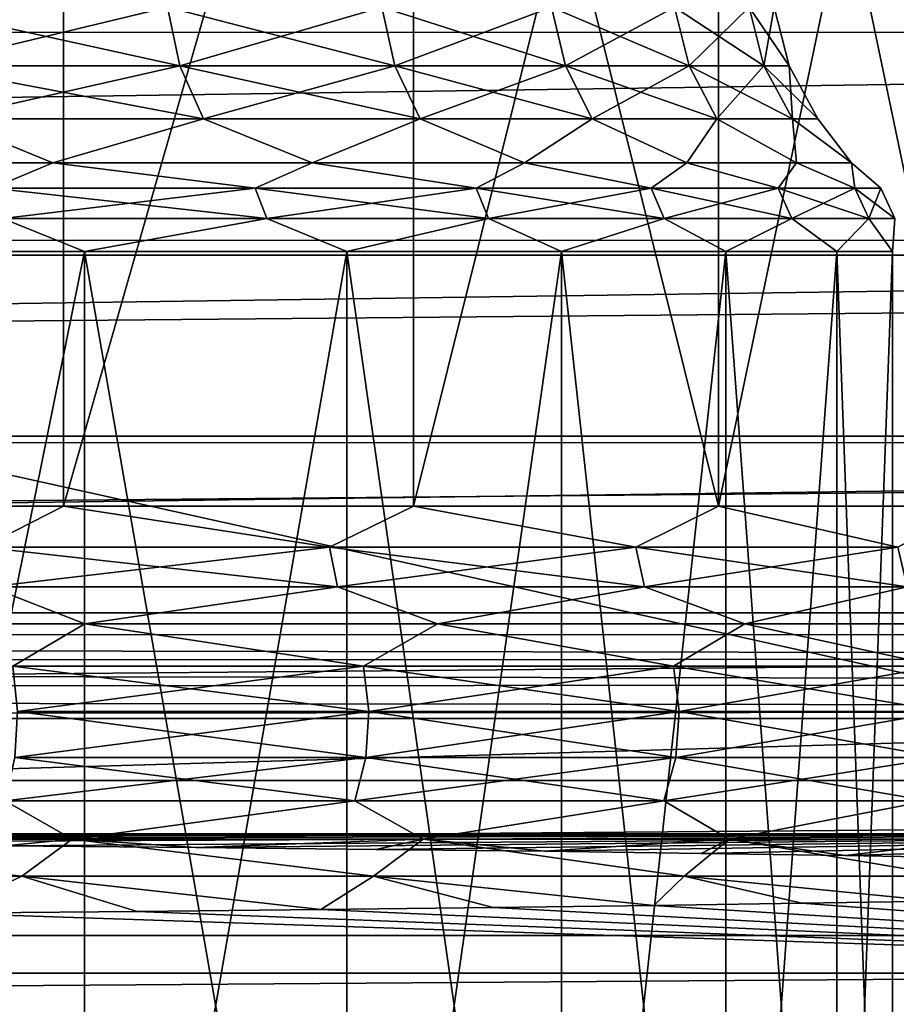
# Model space of a CAD drawing. Header units: metres. Extents: x -206 to 75, y -104 to 104.
# Tile 118 of 256: x -119.45 to -115.66, y -40.76 to -36.5. Entities that reach past the tile are written whole.
import ezdxf

# ---------------------------------------------------------------- set-up
doc = ezdxf.new("R2010")
doc.units = ezdxf.units.M
doc.layers.add('solid_01_1-CONSUMER_THERM_B_125288', color=7, linetype='CONTINUOUS')

msp = doc.modelspace()

# ---------------------------------------------------------------- linework, layer by layer
at = {"layer": 'solid_01_1-CONSUMER_THERM_B_125288'}
for points in [[(-158.776108, 66.195313), (-102.949013, 67.817345), (-158.757141, -66.251068)], [(-102.949013, 67.817345), (-158.757065, -66.804688), (-158.757141, -66.251068)], [(-102.949013, 67.817345), (-103.148926, 67.301086), (-158.757065, -66.804688)], [(-103.148926, 67.301086), (-103.25058, 66.756882), (-158.757065, -66.804688)], [(-103.25058, 66.756882), (-159.058624, -67.86515), (-158.858719, -67.348892)], [(-103.25058, 66.756882), (-103.250504, 66.203262), (-159.058624, -67.86515)], [(-103.25058, 66.756882), (-158.858719, -67.348892), (-158.757065, -66.804688)], [(-103.250504, 66.203262), (-103.231537, -66.243118), (-159.058624, -67.86515)], [(-173.500031, -37.518787, 108.5), (-88.500069, 37.481255, 108.5), (-173.500061, 37.481213, 108.5)], [(-173.500031, -37.518787, 108.5), (-88.500031, -37.518745, 108.5), (-88.500069, 37.481255, 108.5)], [(-112.500031, -40.018757, 6), (-112.500031, -31.818758, 6), (-149.500031, -31.818775, 6)], [(-149.500031, -40.018776, 6), (-112.500031, -40.018757, 6), (-149.500031, -31.818775, 6)], [(-120.945427, -33.318764, 9.933097), (-119.262924, -33.31876, 11.251227), (-120.945282, -38.603611, 9.933186)], [(-119.262901, -33.31876, 37.748756), (-120.945404, -33.318764, 39.066891), (-120.945282, -38.603611, 39.066814)], [(-119.262901, -33.31876, 37.748756), (-120.945282, -38.603611, 39.066814), (-119.262756, -38.603611, 37.748642)], [(-119.262924, -33.31876, 11.251227), (-119.262756, -38.603611, 11.25136), (-120.945282, -38.603611, 9.933186)], [(-119.262924, -33.31876, 11.251227), (-117.751503, -33.31876, 12.762612), (-119.262756, -38.603611, 11.25136)], [(-117.751488, -33.31876, 36.23737), (-119.262901, -33.31876, 37.748756), (-119.262756, -38.603611, 37.748642)], [(-117.751488, -33.31876, 36.23737), (-119.262756, -38.603611, 37.748642), (-117.751389, -38.603611, 36.23727)], [(-117.751503, -33.31876, 12.762612), (-117.751389, -38.603611, 12.762729), (-119.262756, -38.603611, 11.25136)], [(-117.751503, -33.31876, 12.762612), (-116.433228, -33.31876, 14.445239), (-117.751389, -38.603611, 12.762729)], [(-117.751488, -33.31876, 36.23737), (-117.751389, -38.603611, 36.23727), (-116.43322, -38.603611, 34.554745)], [(-116.43322, -33.31876, 34.554745), (-117.751488, -33.31876, 36.23737), (-116.43322, -38.603611, 34.554745)], [(-116.433228, -33.31876, 14.445239), (-116.43322, -38.603611, 14.445254), (-117.751389, -38.603611, 12.762729)], [(-116.433228, -33.31876, 14.445239), (-115.327446, -33.31876, 16.274426), (-116.43322, -38.603611, 14.445254)], [(-116.43322, -33.31876, 34.554745), (-116.43322, -38.603611, 34.554745), (-115.327461, -38.603607, 32.725601)], [(-115.327438, -33.31876, 32.725563), (-116.43322, -33.31876, 34.554745), (-115.327461, -38.603607, 32.725601)], [(-115.327446, -33.31876, 16.274426), (-115.327461, -38.603607, 16.274401), (-116.43322, -38.603611, 14.445254)], [(-161.867111, -35.658737, 63.5), (-100.132614, -35.656464, 63.5), (-161.801971, -36.558075, 63.5)], [(-161.801971, -36.558075, 63.5), (-100.132614, -35.656464, 63.5), (-100.198112, -36.555588, 63.5)], [(-119.916061, -36.448341, 14.680462), (-119.868195, -36.700825, 14.638054), (-118.760635, -36.700825, 16.051754)], [(-118.813263, -36.448341, 16.088081), (-119.916061, -36.448341, 14.680462), (-118.760635, -36.700825, 16.051754)], [(-119.916061, -36.448341, 34.319538), (-118.813263, -36.448341, 32.911919), (-119.868195, -36.700825, 34.361946)], [(-118.813263, -36.448341, 32.911919), (-118.760635, -36.700825, 32.948246), (-119.868195, -36.700825, 34.361946)], [(-118.813263, -36.448341, 16.088081), (-118.760635, -36.700825, 16.051754), (-117.831551, -36.700825, 17.588648)], [(-117.888176, -36.448341, 17.618366), (-118.813263, -36.448341, 16.088081), (-117.831551, -36.700825, 17.588648)], [(-118.813263, -36.448341, 32.911919), (-117.888176, -36.448341, 31.381634), (-118.760635, -36.700825, 32.948246)], [(-117.888176, -36.448341, 31.381634), (-117.831551, -36.700825, 31.411352), (-118.760635, -36.700825, 32.948246)], [(-117.888176, -36.448341, 17.618366), (-117.831551, -36.700825, 17.588648), (-117.09449, -36.700825, 19.226324)], [(-117.154289, -36.448341, 19.249001), (-117.888176, -36.448341, 17.618366), (-117.09449, -36.700825, 19.226324)], [(-117.888176, -36.448341, 31.381634), (-117.154289, -36.448341, 29.750999), (-117.831551, -36.700825, 31.411352)], [(-117.154289, -36.448341, 29.750999), (-117.09449, -36.700825, 29.773676), (-117.831551, -36.700825, 31.411352)], [(-117.154289, -36.448341, 19.249001), (-117.09449, -36.700825, 19.226324), (-116.560204, -36.700825, 20.940903)], [(-116.622299, -36.448341, 20.956207), (-117.154289, -36.448341, 19.249001), (-116.560204, -36.700825, 20.940903)], [(-117.154289, -36.448341, 29.750999), (-116.622299, -36.448341, 28.043793), (-117.09449, -36.700825, 29.773676)], [(-116.622299, -36.448341, 28.043793), (-116.560204, -36.700825, 28.059097), (-117.09449, -36.700825, 29.773676)], [(-116.622299, -36.448341, 20.956207), (-116.560204, -36.700825, 20.940903), (-116.236488, -36.700825, 22.70738)], [(-116.299973, -36.448341, 22.71509), (-116.622299, -36.448341, 20.956207), (-116.236488, -36.700825, 22.70738)], [(-116.622299, -36.448341, 28.043793), (-116.299973, -36.448341, 26.28491), (-116.560204, -36.700825, 28.059097)], [(-116.299973, -36.448341, 26.28491), (-116.236488, -36.700825, 26.29262), (-116.560204, -36.700825, 28.059097)], [(-116.299973, -36.448341, 22.71509), (-116.236488, -36.700825, 22.70738), (-116.128052, -36.700825, 24.5)], [(-116.192009, -36.448341, 24.5), (-116.299973, -36.448341, 22.71509), (-116.128052, -36.700825, 24.5)], [(-116.299973, -36.448341, 26.28491), (-116.192009, -36.448341, 24.5), (-116.236488, -36.700825, 26.29262)], [(-116.192009, -36.448341, 24.5), (-116.128052, -36.700825, 24.5), (-116.236488, -36.700825, 26.29262)], [(-161.801971, -36.558075, 63.5), (-100.198112, -36.555588, 63.5), (-161.879501, -37.456421, 63.5)], [(-161.879501, -37.456421, 63.5), (-100.198112, -36.555588, 63.5), (-100.120995, -37.453777, 63.5)], [(-119.868195, -36.700825, 14.638054), (-119.775284, -36.929802, 14.55574), (-118.658478, -36.929802, 15.981239)], [(-118.760635, -36.700825, 16.051754), (-119.868195, -36.700825, 14.638054), (-118.658478, -36.929802, 15.981239)], [(-119.868195, -36.700825, 34.361946), (-118.760635, -36.700825, 32.948246), (-119.775284, -36.929802, 34.44426)], [(-118.760635, -36.700825, 32.948246), (-118.658478, -36.929802, 33.018761), (-119.775284, -36.929802, 34.44426)], [(-118.760635, -36.700825, 16.051754), (-118.658478, -36.929802, 15.981239), (-117.721634, -36.929802, 17.53096)], [(-117.831551, -36.700825, 17.588648), (-118.760635, -36.700825, 16.051754), (-117.721634, -36.929802, 17.53096)], [(-118.760635, -36.700825, 32.948246), (-117.831551, -36.700825, 31.411352), (-118.658478, -36.929802, 33.018761)], [(-117.831551, -36.700825, 31.411352), (-117.721634, -36.929802, 31.46904), (-118.658478, -36.929802, 33.018761)], [(-117.831551, -36.700825, 17.588648), (-117.721634, -36.929802, 17.53096), (-116.978424, -36.929798, 19.182306)], [(-117.09449, -36.700825, 19.226324), (-117.831551, -36.700825, 17.588648), (-116.978424, -36.929798, 19.182306)], [(-117.831551, -36.700825, 31.411352), (-117.09449, -36.700825, 29.773676), (-117.721634, -36.929802, 31.46904)], [(-117.09449, -36.700825, 29.773676), (-116.978424, -36.929798, 29.817694), (-117.721634, -36.929802, 31.46904)], [(-117.09449, -36.700825, 19.226324), (-116.978424, -36.929798, 19.182306), (-116.439682, -36.929798, 20.911196)], [(-116.560204, -36.700825, 20.940903), (-117.09449, -36.700825, 19.226324), (-116.439682, -36.929798, 20.911196)], [(-117.09449, -36.700825, 29.773676), (-116.560204, -36.700825, 28.059097), (-116.978424, -36.929798, 29.817694)], [(-116.560204, -36.700825, 28.059097), (-116.439682, -36.929798, 28.088804), (-116.978424, -36.929798, 29.817694)], [(-116.560204, -36.700825, 20.940903), (-116.439682, -36.929798, 20.911196), (-116.113258, -36.929798, 22.692419)], [(-116.236488, -36.700825, 22.70738), (-116.560204, -36.700825, 20.940903), (-116.113258, -36.929798, 22.692419)], [(-116.560204, -36.700825, 28.059097), (-116.236488, -36.700825, 26.29262), (-116.439682, -36.929798, 28.088804)], [(-116.236488, -36.700825, 26.29262), (-116.113258, -36.929798, 26.307581), (-116.439682, -36.929798, 28.088804)], [(-116.236488, -36.700825, 22.70738), (-116.113258, -36.929798, 22.692419), (-116.003922, -36.929798, 24.5)], [(-116.128052, -36.700825, 24.5), (-116.236488, -36.700825, 22.70738), (-116.003922, -36.929798, 24.5)], [(-116.236488, -36.700825, 26.29262), (-116.128052, -36.700825, 24.5), (-116.113258, -36.929798, 26.307581)], [(-116.128052, -36.700825, 24.5), (-116.003922, -36.929798, 24.5), (-116.113258, -36.929798, 26.307581)], [(-120.613686, -37.12101, 13.439665), (-119.309357, -37.12101, 14.828633), (-119.775284, -36.929802, 14.55574)], [(-119.309357, -37.12101, 34.171368), (-120.613686, -37.12101, 35.560337), (-119.775284, -36.929802, 34.44426)], [(-119.309357, -37.12101, 14.828633), (-118.658478, -36.929802, 15.981239), (-119.775284, -36.929802, 14.55574)], [(-119.309357, -37.12101, 34.171368), (-119.775284, -36.929802, 34.44426), (-118.658478, -36.929802, 33.018761)], [(-119.309357, -37.12101, 14.828633), (-118.1894, -37.12101, 16.370125), (-118.658478, -36.929802, 15.981239)], [(-118.1894, -37.12101, 32.629875), (-119.309357, -37.12101, 34.171368), (-118.658478, -36.929802, 33.018761)], [(-118.1894, -37.12101, 16.370125), (-117.721634, -36.929802, 17.53096), (-118.658478, -36.929802, 15.981239)], [(-118.1894, -37.12101, 32.629875), (-118.658478, -36.929802, 33.018761), (-117.721634, -36.929802, 31.46904)], [(-118.1894, -37.12101, 16.370125), (-117.271469, -37.12101, 18.039829), (-117.721634, -36.929802, 17.53096)], [(-117.271469, -37.12101, 30.960171), (-118.1894, -37.12101, 32.629875), (-117.721634, -36.929802, 31.46904)], [(-117.271469, -37.12101, 18.039829), (-116.978424, -36.929798, 19.182306), (-117.721634, -36.929802, 17.53096)], [(-117.271469, -37.12101, 30.960171), (-117.721634, -36.929802, 31.46904), (-116.978424, -36.929798, 29.817694)], [(-117.271469, -37.12101, 18.039829), (-116.570053, -37.12101, 19.811415), (-116.978424, -36.929798, 19.182306)], [(-116.570053, -37.12101, 29.188585), (-117.271469, -37.12101, 30.960171), (-116.978424, -36.929798, 29.817694)], [(-116.570053, -37.12101, 19.811415), (-116.439682, -36.929798, 20.911196), (-116.978424, -36.929798, 19.182306)], [(-116.570053, -37.12101, 29.188585), (-116.978424, -36.929798, 29.817694), (-116.439682, -36.929798, 28.088804)], [(-116.570053, -37.12101, 19.811415), (-116.096199, -37.12101, 21.656942), (-116.439682, -36.929798, 20.911196)], [(-116.096199, -37.12101, 27.343058), (-116.570053, -37.12101, 29.188585), (-116.439682, -36.929798, 28.088804)], [(-116.096199, -37.12101, 21.656942), (-116.113258, -36.929798, 22.692419), (-116.439682, -36.929798, 20.911196)], [(-116.096199, -37.12101, 27.343058), (-116.439682, -36.929798, 28.088804), (-116.113258, -36.929798, 26.307581)], [(-115.857391, -37.12101, 23.547306), (-116.003922, -36.929798, 24.5), (-116.113258, -36.929798, 22.692419)], [(-116.096199, -37.12101, 21.656942), (-115.857391, -37.12101, 23.547306), (-116.113258, -36.929798, 22.692419)], [(-115.857391, -37.12101, 25.452694), (-116.113258, -36.929798, 26.307581), (-116.003922, -36.929798, 24.5)], [(-115.857391, -37.12101, 25.452694), (-116.096199, -37.12101, 27.343058), (-116.113258, -36.929798, 26.307581)], [(-115.857391, -37.12101, 23.547306), (-115.857391, -37.12101, 25.452694), (-116.003922, -36.929798, 24.5)], [(-119.571533, -37.229145, 34.624763), (-120.613686, -37.12101, 35.560337), (-119.309357, -37.12101, 34.171368)], [(-119.571533, -37.229145, 14.375237), (-119.309357, -37.12101, 14.828633), (-120.613686, -37.12101, 13.439665)], [(-119.571533, -37.229145, 34.624763), (-119.309357, -37.12101, 34.171368), (-118.434456, -37.229141, 33.173389)], [(-118.434456, -37.229141, 15.826611), (-119.309357, -37.12101, 14.828633), (-119.571533, -37.229145, 14.375237)], [(-118.434456, -37.229141, 33.173389), (-119.309357, -37.12101, 34.171368), (-118.1894, -37.12101, 32.629875)], [(-118.434456, -37.229141, 15.826611), (-118.1894, -37.12101, 16.370125), (-119.309357, -37.12101, 14.828633)], [(-118.434456, -37.229141, 33.173389), (-118.1894, -37.12101, 32.629875), (-117.480614, -37.229141, 31.595537)], [(-117.480614, -37.229141, 17.404463), (-118.1894, -37.12101, 16.370125), (-118.434456, -37.229141, 15.826611)], [(-117.480614, -37.229141, 31.595537), (-118.1894, -37.12101, 32.629875), (-117.271469, -37.12101, 30.960171)], [(-117.480614, -37.229141, 17.404463), (-117.271469, -37.12101, 18.039829), (-118.1894, -37.12101, 16.370125)], [(-117.480614, -37.229141, 31.595537), (-117.271469, -37.12101, 30.960171), (-116.723915, -37.229141, 29.914217)], [(-116.723915, -37.229141, 19.085783), (-117.271469, -37.12101, 18.039829), (-117.480614, -37.229141, 17.404463)], [(-116.723915, -37.229141, 29.914217), (-117.271469, -37.12101, 30.960171), (-116.570053, -37.12101, 29.188585)], [(-116.723915, -37.229141, 19.085783), (-116.570053, -37.12101, 19.811415), (-117.271469, -37.12101, 18.039829)], [(-116.723915, -37.229141, 29.914217), (-116.570053, -37.12101, 29.188585), (-116.175392, -37.229141, 28.153946)], [(-116.175392, -37.229141, 20.846054), (-116.570053, -37.12101, 19.811415), (-116.723915, -37.229141, 19.085783)], [(-116.175392, -37.229141, 28.153946), (-116.570053, -37.12101, 29.188585), (-116.096199, -37.12101, 27.343058)], [(-116.175392, -37.229141, 20.846054), (-116.096199, -37.12101, 21.656942), (-116.570053, -37.12101, 19.811415)], [(-116.175392, -37.229141, 28.153946), (-116.096199, -37.12101, 27.343058), (-115.84304, -37.229141, 26.340391)], [(-115.84304, -37.229141, 22.659609), (-116.096199, -37.12101, 21.656942), (-116.175392, -37.229141, 20.846054)], [(-115.84304, -37.229141, 26.340391), (-116.096199, -37.12101, 27.343058), (-115.857391, -37.12101, 25.452694)], [(-115.84304, -37.229141, 22.659609), (-115.857391, -37.12101, 23.547306), (-116.096199, -37.12101, 21.656942)], [(-115.73172, -37.229141, 24.5), (-115.857391, -37.12101, 25.452694), (-115.857391, -37.12101, 23.547306)], [(-115.84304, -37.229141, 26.340391), (-115.857391, -37.12101, 25.452694), (-115.73172, -37.229141, 24.5)], [(-115.73172, -37.229141, 24.5), (-115.857391, -37.12101, 23.547306), (-115.84304, -37.229141, 22.659609)], [(-118.434456, -37.229141, 15.826611), (-119.571533, -37.229145, 14.375237), (-118.384361, -37.360264, 15.792031)], [(-119.571533, -37.229145, 34.624763), (-118.434456, -37.229141, 33.173389), (-119.52597, -37.360268, 34.665131)], [(-119.571533, -37.229145, 14.375237), (-119.52597, -37.360268, 14.33487), (-118.384361, -37.360264, 15.792031)], [(-118.434456, -37.229141, 33.173389), (-118.384361, -37.360264, 33.20797), (-119.52597, -37.360268, 34.665131)], [(-118.434456, -37.229141, 15.826611), (-118.384361, -37.360264, 15.792031), (-117.426712, -37.360264, 17.376173)], [(-117.480614, -37.229141, 17.404463), (-118.434456, -37.229141, 15.826611), (-117.426712, -37.360264, 17.376173)], [(-118.434456, -37.229141, 33.173389), (-117.480614, -37.229141, 31.595537), (-118.384361, -37.360264, 33.20797)], [(-117.480614, -37.229141, 31.595537), (-117.426712, -37.360264, 31.623827), (-118.384361, -37.360264, 33.20797)], [(-117.480614, -37.229141, 17.404463), (-117.426712, -37.360264, 17.376173), (-116.666992, -37.360264, 19.064196)], [(-116.723915, -37.229141, 19.085783), (-117.480614, -37.229141, 17.404463), (-116.666992, -37.360264, 19.064196)], [(-117.480614, -37.229141, 31.595537), (-116.723915, -37.229141, 29.914217), (-117.426712, -37.360264, 31.623827)], [(-116.723915, -37.229141, 29.914217), (-116.666992, -37.360264, 29.935804), (-117.426712, -37.360264, 31.623827)], [(-116.723915, -37.229141, 19.085783), (-116.666992, -37.360264, 19.064196), (-116.116287, -37.360264, 20.831486)], [(-116.175392, -37.229141, 20.846054), (-116.723915, -37.229141, 19.085783), (-116.116287, -37.360264, 20.831486)], [(-116.723915, -37.229141, 29.914217), (-116.175392, -37.229141, 28.153946), (-116.666992, -37.360264, 29.935804)], [(-116.175392, -37.229141, 28.153946), (-116.116287, -37.360264, 28.168514), (-116.666992, -37.360264, 29.935804)], [(-116.175392, -37.229141, 20.846054), (-116.116287, -37.360264, 20.831486), (-115.782616, -37.360264, 22.652271)], [(-115.84304, -37.229141, 22.659609), (-116.175392, -37.229141, 20.846054), (-115.782616, -37.360264, 22.652271)], [(-116.175392, -37.229141, 28.153946), (-115.84304, -37.229141, 26.340391), (-116.116287, -37.360264, 28.168514)], [(-115.84304, -37.229141, 26.340391), (-115.782616, -37.360264, 26.347729), (-116.116287, -37.360264, 28.168514)], [(-115.84304, -37.229141, 22.659609), (-115.782616, -37.360264, 22.652271), (-115.670845, -37.360264, 24.5)], [(-115.73172, -37.229141, 24.5), (-115.84304, -37.229141, 22.659609), (-115.670845, -37.360264, 24.5)], [(-115.84304, -37.229141, 26.340391), (-115.73172, -37.229141, 24.5), (-115.782616, -37.360264, 26.347729)], [(-115.73172, -37.229141, 24.5), (-115.670845, -37.360264, 24.5), (-115.782616, -37.360264, 26.347729)], [(-120.492233, -37.503033, 13.310331), (-119.172653, -37.503033, 14.715542), (-119.52597, -37.360268, 14.33487)], [(-119.172653, -37.503033, 34.284458), (-120.492233, -37.503033, 35.689667), (-119.52597, -37.360268, 34.665131)], [(-119.172653, -37.503033, 14.715542), (-118.384361, -37.360264, 15.792031), (-119.52597, -37.360268, 14.33487)], [(-119.172653, -37.503033, 34.284458), (-119.52597, -37.360268, 34.665131), (-118.384361, -37.360264, 33.20797)], [(-119.172653, -37.503033, 14.715542), (-118.039597, -37.503033, 16.275059), (-118.384361, -37.360264, 15.792031)], [(-118.039597, -37.503033, 32.724941), (-119.172653, -37.503033, 34.284458), (-118.384361, -37.360264, 33.20797)], [(-118.039597, -37.503033, 16.275059), (-117.426712, -37.360264, 17.376173), (-118.384361, -37.360264, 15.792031)], [(-118.039597, -37.503033, 32.724941), (-118.384361, -37.360264, 33.20797), (-117.426712, -37.360264, 31.623827)], [(-118.039597, -37.503033, 16.275059), (-117.110939, -37.503033, 17.964289), (-117.426712, -37.360264, 17.376173)], [(-117.110939, -37.503033, 31.035711), (-118.039597, -37.503033, 32.724941), (-117.426712, -37.360264, 31.623827)], [(-117.110939, -37.503033, 17.964289), (-116.666992, -37.360264, 19.064196), (-117.426712, -37.360264, 17.376173)], [(-117.110939, -37.503033, 31.035711), (-117.426712, -37.360264, 31.623827), (-116.666992, -37.360264, 29.935804)], [(-117.110939, -37.503033, 17.964289), (-116.401314, -37.503033, 19.75659), (-116.666992, -37.360264, 19.064196)], [(-116.401314, -37.503033, 29.24341), (-117.110939, -37.503033, 31.035711), (-116.666992, -37.360264, 29.935804)], [(-116.401314, -37.503033, 19.75659), (-116.116287, -37.360264, 20.831486), (-116.666992, -37.360264, 19.064196)], [(-116.401314, -37.503033, 29.24341), (-116.666992, -37.360264, 29.935804), (-116.116287, -37.360264, 28.168514)], [(-116.401314, -37.503033, 19.75659), (-115.921921, -37.503033, 21.623697), (-116.116287, -37.360264, 20.831486)], [(-115.921921, -37.503033, 27.376303), (-116.401314, -37.503033, 29.24341), (-116.116287, -37.360264, 28.168514)], [(-115.921921, -37.503033, 21.623697), (-115.782616, -37.360264, 22.652271), (-116.116287, -37.360264, 20.831486)], [(-115.921921, -37.503033, 27.376303), (-116.116287, -37.360264, 28.168514), (-115.782616, -37.360264, 26.347729)], [(-115.921921, -37.503033, 21.623697), (-115.680321, -37.503033, 23.536165), (-115.782616, -37.360264, 22.652271)], [(-115.680321, -37.503033, 25.463835), (-115.921921, -37.503033, 27.376303), (-115.782616, -37.360264, 26.347729)], [(-115.680321, -37.503033, 23.536165), (-115.670845, -37.360264, 24.5), (-115.782616, -37.360264, 22.652271)], [(-115.680321, -37.503033, 25.463835), (-115.782616, -37.360264, 26.347729), (-115.670845, -37.360264, 24.5)], [(-115.680321, -37.503033, 23.536165), (-115.680321, -37.503033, 25.463835), (-115.670845, -37.360264, 24.5)], [(-161.879501, -37.456421, 63.5), (-100.120995, -37.453777, 63.5), (-162.097763, -38.331264, 63.5)], [(-162.097763, -38.331264, 63.5), (-100.120995, -37.453777, 63.5), (-99.903198, -38.328545, 63.5)], [(-120.492241, -44.018761, 35.689678), (-120.492233, -37.503033, 35.689667), (-119.172653, -37.503033, 34.284458)], [(-119.172661, -44.018761, 34.28447), (-120.492241, -44.018761, 35.689678), (-119.172653, -37.503033, 34.284458)], [(-120.492241, -44.018761, 13.310323), (-119.172661, -44.018761, 14.715532), (-120.492233, -37.503033, 13.310331)], [(-119.172661, -44.018761, 14.715532), (-119.172653, -37.503033, 14.715542), (-120.492233, -37.503033, 13.310331)], [(-119.172661, -44.018761, 34.28447), (-119.172653, -37.503033, 34.284458), (-118.039597, -37.503033, 32.724941)], [(-118.039604, -44.018761, 32.724949), (-119.172661, -44.018761, 34.28447), (-118.039597, -37.503033, 32.724941)], [(-119.172661, -44.018761, 14.715532), (-118.039604, -44.018761, 16.275049), (-119.172653, -37.503033, 14.715542)], [(-118.039604, -44.018761, 16.275049), (-118.039597, -37.503033, 16.275059), (-119.172653, -37.503033, 14.715542)], [(-118.039604, -44.018761, 32.724949), (-118.039597, -37.503033, 32.724941), (-117.110939, -37.503033, 31.035711)], [(-117.110939, -44.018761, 31.035721), (-118.039604, -44.018761, 32.724949), (-117.110939, -37.503033, 31.035711)], [(-118.039604, -44.018761, 16.275049), (-117.110939, -44.018761, 17.964279), (-118.039597, -37.503033, 16.275059)], [(-117.110939, -44.018761, 17.964279), (-117.110939, -37.503033, 17.964289), (-118.039597, -37.503033, 16.275059)], [(-117.110939, -44.018761, 31.035721), (-117.110939, -37.503033, 31.035711), (-116.401314, -37.503033, 29.24341)], [(-116.401314, -44.018761, 29.243418), (-117.110939, -44.018761, 31.035721), (-116.401314, -37.503033, 29.24341)], [(-116.401314, -44.018761, 19.756582), (-116.401314, -37.503033, 19.75659), (-117.110939, -37.503033, 17.964289)], [(-117.110939, -44.018761, 17.964279), (-116.401314, -44.018761, 19.756582), (-117.110939, -37.503033, 17.964289)], [(-116.401314, -44.018761, 29.243418), (-116.401314, -37.503033, 29.24341), (-115.921921, -37.503033, 27.376303)], [(-115.921921, -44.018761, 27.376307), (-116.401314, -44.018761, 29.243418), (-115.921921, -37.503033, 27.376303)], [(-115.921921, -44.018761, 21.623693), (-115.921921, -37.503033, 21.623697), (-116.401314, -37.503033, 19.75659)], [(-116.401314, -44.018761, 19.756582), (-115.921921, -44.018761, 21.623693), (-116.401314, -37.503033, 19.75659)], [(-115.921921, -44.018761, 27.376307), (-115.921921, -37.503033, 27.376303), (-115.680321, -37.503033, 25.463835)], [(-115.680321, -44.018761, 25.463837), (-115.921921, -44.018761, 27.376307), (-115.680321, -37.503033, 25.463835)], [(-115.680321, -44.018761, 23.536163), (-115.680321, -37.503033, 23.536165), (-115.921921, -37.503033, 21.623697)], [(-115.921921, -44.018761, 21.623693), (-115.680321, -44.018761, 23.536163), (-115.921921, -37.503033, 21.623697)], [(-115.680321, -44.018761, 25.463837), (-115.680321, -37.503033, 25.463835), (-115.680321, -37.503033, 23.536165)], [(-115.680321, -44.018761, 23.536163), (-115.680321, -44.018761, 25.463837), (-115.680321, -37.503033, 23.536165)], [(-173.438431, -38.301197, 108.5), (-88.500031, -37.518745, 108.5), (-173.500031, -37.518787, 108.5)], [(-173.438431, -38.301197, 108.5), (-88.56163, -38.301155, 108.5), (-88.500031, -37.518745, 108.5)], [(-173.255386, -39.063648, 108.5), (-88.56163, -38.301155, 108.5), (-173.438431, -38.301197, 108.5)], [(-173.255386, -39.063648, 108.5), (-88.744667, -39.063606, 108.5), (-88.56163, -38.301155, 108.5)], [(-162.097763, -38.331264, 63.5), (-99.903198, -38.328545, 63.5), (-162.450867, -39.159824, 63.5)], [(-162.450867, -39.159824, 63.5), (-99.903198, -38.328545, 63.5), (-99.550278, -39.157799, 63.5)], [(-120.945282, -38.603611, 9.933186), (-119.262756, -38.603611, 11.25136), (-119.612579, -38.780281, 10.928964)], [(-119.262756, -38.603611, 37.748642), (-120.945282, -38.603611, 39.066814), (-119.612579, -38.780281, 38.071037)], [(-119.262756, -38.603611, 11.25136), (-118.114075, -38.780281, 12.342729), (-119.612579, -38.780281, 10.928964)], [(-119.262756, -38.603611, 37.748642), (-119.612579, -38.780281, 38.071037), (-118.114075, -38.780281, 36.657272)], [(-119.262756, -38.603611, 11.25136), (-117.751389, -38.603611, 12.762729), (-118.114075, -38.780281, 12.342729)], [(-117.751389, -38.603611, 36.23727), (-119.262756, -38.603611, 37.748642), (-118.114075, -38.780281, 36.657272)], [(-117.751389, -38.603611, 12.762729), (-116.789833, -38.780281, 13.920899), (-118.114075, -38.780281, 12.342729)], [(-117.751389, -38.603611, 36.23727), (-118.114075, -38.780281, 36.657272), (-116.789833, -38.780281, 35.079102)], [(-117.751389, -38.603611, 12.762729), (-116.43322, -38.603611, 14.445254), (-116.789833, -38.780281, 13.920899)], [(-116.43322, -38.603611, 34.554745), (-117.751389, -38.603611, 36.23727), (-116.789833, -38.780281, 35.079102)], [(-116.43322, -38.603611, 14.445254), (-115.657761, -38.780281, 15.642135), (-116.789833, -38.780281, 13.920899)], [(-116.43322, -38.603611, 34.554745), (-116.789833, -38.780281, 35.079102), (-115.657761, -38.780281, 33.357864)], [(-116.43322, -38.603611, 14.445254), (-115.327461, -38.603607, 16.274401), (-115.657761, -38.780281, 15.642135)], [(-115.327461, -38.603607, 32.725601), (-116.43322, -38.603611, 34.554745), (-115.657761, -38.780281, 33.357864)], [(-119.582481, -38.951729, 10.893098), (-119.612579, -38.780281, 10.928964), (-118.114075, -38.780281, 12.342729)], [(-118.080017, -38.951729, 36.6894), (-118.114075, -38.780281, 36.657272), (-119.612579, -38.780281, 38.071037)], [(-119.582481, -38.951729, 38.106903), (-118.080017, -38.951729, 36.6894), (-119.612579, -38.780281, 38.071037)], [(-118.080017, -38.951729, 12.310599), (-119.582481, -38.951729, 10.893098), (-118.114075, -38.780281, 12.342729)], [(-118.080017, -38.951729, 12.310599), (-118.114075, -38.780281, 12.342729), (-116.789833, -38.780281, 13.920899)], [(-116.752281, -38.951729, 35.107059), (-116.789833, -38.780281, 35.079102), (-118.114075, -38.780281, 36.657272)], [(-118.080017, -38.951729, 36.6894), (-116.752281, -38.951729, 35.107059), (-118.114075, -38.780281, 36.657272)], [(-116.752281, -38.951729, 13.892941), (-118.080017, -38.951729, 12.310599), (-116.789833, -38.780281, 13.920899)], [(-116.752281, -38.951729, 13.892941), (-116.789833, -38.780281, 13.920899), (-115.657761, -38.780281, 15.642135)], [(-115.61721, -38.951729, 33.381275), (-115.657761, -38.780281, 33.357864), (-116.789833, -38.780281, 35.079102)], [(-116.752281, -38.951729, 35.107059), (-115.61721, -38.951729, 33.381275), (-116.789833, -38.780281, 35.079102)], [(-115.61721, -38.951729, 15.618725), (-116.752281, -38.951729, 13.892941), (-115.657761, -38.780281, 15.642135)], [(-119.582481, -38.951729, 38.106903), (-120.866386, -39.11203, 39.181118), (-119.170662, -39.112026, 37.8526)], [(-119.582481, -38.951729, 10.893098), (-119.170662, -39.112026, 11.1474), (-120.866386, -39.11203, 9.818882)], [(-119.582481, -38.951729, 38.106903), (-119.170662, -39.112026, 37.8526), (-118.080017, -38.951729, 36.6894)], [(-118.080017, -38.951729, 12.310599), (-119.170662, -39.112026, 11.1474), (-119.582481, -38.951729, 10.893098)], [(-118.080017, -38.951729, 36.6894), (-119.170662, -39.112026, 37.8526), (-117.64743, -39.112026, 36.329372)], [(-118.080017, -38.951729, 12.310599), (-117.64743, -39.112026, 12.670629), (-119.170662, -39.112026, 11.1474)], [(-118.080017, -38.951729, 36.6894), (-117.64743, -39.112026, 36.329372), (-116.752281, -38.951729, 35.107059)], [(-116.752281, -38.951729, 13.892941), (-117.64743, -39.112026, 12.670629), (-118.080017, -38.951729, 12.310599)], [(-116.752281, -38.951729, 35.107059), (-117.64743, -39.112026, 36.329372), (-116.318916, -39.112026, 34.633644)], [(-116.752281, -38.951729, 13.892941), (-116.318916, -39.112026, 14.366356), (-117.64743, -39.112026, 12.670629)], [(-116.752281, -38.951729, 35.107059), (-116.318916, -39.112026, 34.633644), (-115.61721, -38.951729, 33.381275)], [(-115.61721, -38.951729, 15.618725), (-116.318916, -39.112026, 14.366356), (-116.752281, -38.951729, 13.892941)], [(-115.61721, -38.951729, 33.381275), (-116.318916, -39.112026, 34.633644), (-115.204475, -39.112026, 32.790146)], [(-115.61721, -38.951729, 15.618725), (-115.204475, -39.112026, 16.209854), (-116.318916, -39.112026, 14.366356)], [(-172.954895, -39.789059, 108.5), (-88.744667, -39.063606, 108.5), (-173.255386, -39.063648, 108.5)], [(-172.954895, -39.789059, 108.5), (-89.045166, -39.789017, 108.5), (-88.744667, -39.063606, 108.5)], [(-119.170662, -39.112026, 37.8526), (-120.866386, -39.11203, 39.181118), (-119.482643, -39.294346, 38.225891)], [(-120.866386, -39.11203, 9.818882), (-119.170662, -39.112026, 11.1474), (-119.482643, -39.294346, 10.774109)], [(-119.170662, -39.112026, 37.8526), (-119.482643, -39.294346, 38.225891), (-117.967041, -39.294346, 36.795994)], [(-119.170662, -39.112026, 11.1474), (-117.967041, -39.294346, 12.204005), (-119.482643, -39.294346, 10.774109)], [(-117.64743, -39.112026, 36.329372), (-119.170662, -39.112026, 37.8526), (-117.967041, -39.294346, 36.795994)], [(-119.170662, -39.112026, 11.1474), (-117.64743, -39.112026, 12.670629), (-117.967041, -39.294346, 12.204005)], [(-117.64743, -39.112026, 36.329372), (-117.967041, -39.294346, 36.795994), (-116.627686, -39.294346, 35.199814)], [(-117.64743, -39.112026, 12.670629), (-116.627686, -39.294346, 13.800185), (-117.967041, -39.294346, 12.204005)], [(-116.318916, -39.112026, 34.633644), (-117.64743, -39.112026, 36.329372), (-116.627686, -39.294346, 35.199814)], [(-117.64743, -39.112026, 12.670629), (-116.318916, -39.112026, 14.366356), (-116.627686, -39.294346, 13.800185)], [(-116.318916, -39.112026, 34.633644), (-116.627686, -39.294346, 35.199814), (-115.482689, -39.294342, 33.458939)], [(-116.318916, -39.112026, 14.366356), (-115.482689, -39.294342, 15.54106), (-116.627686, -39.294346, 13.800185)], [(-115.204475, -39.112026, 32.790146), (-116.318916, -39.112026, 34.633644), (-115.482689, -39.294342, 33.458939)], [(-116.318916, -39.112026, 14.366356), (-115.204475, -39.112026, 16.209854), (-115.482689, -39.294342, 15.54106)], [(-162.450867, -39.159824, 63.5), (-99.503448, -39.261337, 63.5), (-162.502563, -39.27721, 63.5)], [(-162.450867, -39.159824, 63.5), (-99.550278, -39.157799, 63.5), (-99.503448, -39.261337, 63.5)], [(-162.502563, -39.27721, 63.5), (-99.468552, -39.369972, 63.5), (-162.538803, -39.40007, 63.5)], [(-162.502563, -39.27721, 63.5), (-99.503448, -39.261337, 63.5), (-99.468552, -39.369972, 63.5)], [(-119.482643, -39.294346, 38.225891), (-119.462311, -39.490707, 38.250122), (-117.944031, -39.490704, 36.817699)], [(-117.967041, -39.294346, 36.795994), (-119.482643, -39.294346, 38.225891), (-117.944031, -39.490704, 36.817699)], [(-119.482643, -39.294346, 10.774109), (-117.967041, -39.294346, 12.204005), (-119.462311, -39.490707, 10.749879)], [(-117.967041, -39.294346, 12.204005), (-117.944031, -39.490704, 12.182301), (-119.462311, -39.490707, 10.749879)], [(-117.967041, -39.294346, 36.795994), (-117.944031, -39.490704, 36.817699), (-116.60231, -39.490704, 35.218704)], [(-116.627686, -39.294346, 35.199814), (-117.967041, -39.294346, 36.795994), (-116.60231, -39.490704, 35.218704)], [(-117.967041, -39.294346, 12.204005), (-116.627686, -39.294346, 13.800185), (-117.944031, -39.490704, 12.182301)], [(-116.627686, -39.294346, 13.800185), (-116.60231, -39.490704, 13.781297), (-117.944031, -39.490704, 12.182301)], [(-115.482689, -39.294342, 33.458939), (-116.627686, -39.294346, 35.199814), (-115.455299, -39.490704, 33.474754)], [(-116.627686, -39.294346, 13.800185), (-115.482689, -39.294342, 15.54106), (-116.60231, -39.490704, 13.781297)], [(-116.627686, -39.294346, 35.199814), (-116.60231, -39.490704, 35.218704), (-115.455299, -39.490704, 33.474754)], [(-115.482689, -39.294342, 15.54106), (-115.455299, -39.490704, 15.525246), (-116.60231, -39.490704, 13.781297)], [(-162.538803, -39.40007, 63.5), (-99.468552, -39.369972, 63.5), (-99.446304, -39.481518, 63.5)], [(-162.538803, -39.40007, 63.5), (-99.446304, -39.481518, 63.5), (-150.001831, -39.520569, 63.5)], [(-99.446304, -39.481518, 63.5), (-111.998238, -39.520554, 63.5), (-150.001831, -39.520569, 63.5)], [(-117.944031, -39.490704, 12.182301), (-117.95697, -39.688801, 12.194507), (-119.47374, -39.688801, 10.763505)], [(-119.462311, -39.490707, 10.749879), (-117.944031, -39.490704, 12.182301), (-119.47374, -39.688801, 10.763505)], [(-119.462311, -39.490707, 38.250122), (-119.47374, -39.688801, 38.236496), (-117.95697, -39.688801, 36.805492)], [(-117.944031, -39.490704, 36.817699), (-119.462311, -39.490707, 38.250122), (-117.95697, -39.688801, 36.805492)], [(-117.944031, -39.490704, 36.817699), (-117.95697, -39.688801, 36.805492), (-116.616585, -39.688797, 35.20808)], [(-116.60231, -39.490704, 13.781297), (-116.616585, -39.688797, 13.791919), (-117.95697, -39.688801, 12.194507)], [(-117.944031, -39.490704, 12.182301), (-116.60231, -39.490704, 13.781297), (-117.95697, -39.688801, 12.194507)], [(-116.60231, -39.490704, 35.218704), (-117.944031, -39.490704, 36.817699), (-116.616585, -39.688797, 35.20808)], [(-116.60231, -39.490704, 35.218704), (-116.616585, -39.688797, 35.20808), (-115.470703, -39.688797, 33.465858)], [(-115.455299, -39.490704, 15.525246), (-115.470703, -39.688797, 15.53414), (-116.616585, -39.688797, 13.791919)], [(-116.60231, -39.490704, 13.781297), (-115.455299, -39.490704, 15.525246), (-116.616585, -39.688797, 13.791919)], [(-115.455299, -39.490704, 33.474754), (-116.60231, -39.490704, 35.218704), (-115.470703, -39.688797, 33.465858)], [(-150.001831, -40.620937, 63.5), (-111.998238, -39.520554, 63.5), (-111.998238, -40.620918, 63.5)], [(-150.001831, -40.620937, 63.5), (-150.001831, -39.520569, 63.5), (-111.998238, -39.520554, 63.5)], [(-119.47374, -39.688801, 38.236496), (-119.516235, -39.876385, 38.185856), (-118.005051, -39.876385, 36.760128)], [(-117.95697, -39.688801, 12.194507), (-118.005051, -39.876385, 12.239871), (-119.516235, -39.876385, 10.814144)], [(-119.47374, -39.688801, 10.763505), (-117.95697, -39.688801, 12.194507), (-119.516235, -39.876385, 10.814144)], [(-117.95697, -39.688801, 36.805492), (-119.47374, -39.688801, 38.236496), (-118.005051, -39.876385, 36.760128)], [(-116.616585, -39.688797, 13.791919), (-116.669609, -39.876385, 13.831394), (-118.005051, -39.876385, 12.239871)], [(-117.95697, -39.688801, 12.194507), (-116.616585, -39.688797, 13.791919), (-118.005051, -39.876385, 12.239871)], [(-117.95697, -39.688801, 36.805492), (-118.005051, -39.876385, 36.760128), (-116.669609, -39.876385, 35.168606)], [(-116.616585, -39.688797, 35.20808), (-117.95697, -39.688801, 36.805492), (-116.669609, -39.876385, 35.168606)], [(-116.616585, -39.688797, 35.20808), (-116.669609, -39.876385, 35.168606), (-115.527954, -39.876381, 33.432808)], [(-115.470703, -39.688797, 15.53414), (-115.527954, -39.876381, 15.567192), (-116.669609, -39.876385, 13.831394)], [(-116.616585, -39.688797, 13.791919), (-115.470703, -39.688797, 15.53414), (-116.669609, -39.876385, 13.831394)], [(-115.470703, -39.688797, 33.465858), (-116.616585, -39.688797, 35.20808), (-115.527954, -39.876381, 33.432808)], [(-172.545181, -40.457603, 108.5), (-89.045166, -39.789017, 108.5), (-172.954895, -39.789059, 108.5)], [(-172.545181, -40.457603, 108.5), (-89.45488, -40.457565, 108.5), (-89.045166, -39.789017, 108.5)], [(-119.516235, -39.876385, 38.185856), (-120.913666, -40.041264, 39.112793), (-119.225868, -40.04126, 37.790504)], [(-119.516235, -39.876385, 10.814144), (-119.225868, -40.04126, 11.209496), (-120.913666, -40.041264, 9.887205)], [(-118.005051, -39.876385, 36.760128), (-119.516235, -39.876385, 38.185856), (-119.225868, -40.04126, 37.790504)], [(-119.516235, -39.876385, 10.814144), (-118.005051, -39.876385, 12.239871), (-119.225868, -40.04126, 11.209496)], [(-118.005051, -39.876385, 36.760128), (-119.225868, -40.04126, 37.790504), (-117.709694, -40.04126, 36.274349)], [(-118.005051, -39.876385, 12.239871), (-117.709694, -40.04126, 12.725649), (-119.225868, -40.04126, 11.209496)], [(-116.669609, -39.876385, 35.168606), (-118.005051, -39.876385, 36.760128), (-117.709694, -40.04126, 36.274349)], [(-118.005051, -39.876385, 12.239871), (-116.669609, -39.876385, 13.831394), (-117.709694, -40.04126, 12.725649)], [(-116.669609, -39.876385, 35.168606), (-117.709694, -40.04126, 36.274349), (-116.387276, -40.04126, 34.586418)], [(-116.669609, -39.876385, 13.831394), (-116.387276, -40.04126, 14.413583), (-117.709694, -40.04126, 12.725649)], [(-115.527954, -39.876381, 33.432808), (-116.669609, -39.876385, 35.168606), (-116.387276, -40.04126, 34.586418)], [(-116.669609, -39.876385, 13.831394), (-115.527954, -39.876381, 15.567192), (-116.387276, -40.04126, 14.413583)], [(-115.527954, -39.876381, 33.432808), (-116.387276, -40.04126, 34.586418), (-115.278015, -40.04126, 32.751465)], [(-115.527954, -39.876381, 15.567192), (-115.278015, -40.04126, 16.248537), (-116.387276, -40.04126, 14.413583)], [(-149.500031, -40.018776, 6), (-131.000031, -40.026096, 6.7), (-112.500031, -40.018757, 6)], [(-112.500031, -40.018757, 6), (-131.000031, -40.026096, 6.7), (-128.924393, -40.027367, 6.821433)], [(-112.500031, -40.018757, 6), (-128.924393, -40.027367, 6.821433), (-126.877083, -40.031166, 7.184074)], [(-112.500031, -40.018757, 6), (-126.877083, -40.031166, 7.184074), (-124.886009, -40.037437, 7.782981)], [(-112.500031, -40.018757, 6), (-124.886009, -40.037437, 7.782981), (-122.978348, -40.046097, 8.609983)], [(-112.500031, -40.018757, 6), (-122.978348, -40.046097, 8.609983), (-121.18013, -40.057026, 9.653804)], [(-112.500031, -40.018757, 6), (-121.18013, -40.057026, 9.653804), (-119.515884, -40.070076, 10.900205)], [(-118.69162, -40.077682, 11.626256), (-112.500031, -40.018757, 6), (-119.515884, -40.070076, 10.900205)], [(-117.913788, -40.085793, 12.400954), (-112.500031, -40.018757, 6), (-118.69162, -40.077682, 11.626256)], [(-117.184998, -40.094387, 13.221656), (-112.500031, -40.018757, 6), (-117.913788, -40.085793, 12.400954)], [(-116.508194, -40.103428, 14.08497), (-112.500031, -40.018757, 6), (-117.184998, -40.094387, 13.221656)], [(-115.885605, -40.112885, 14.988006), (-112.500031, -40.018757, 6), (-116.508194, -40.103428, 14.08497)], [(-115.31971, -40.122719, 15.927111), (-112.500031, -40.018757, 6), (-115.885605, -40.112885, 14.988006)], [(-120.913666, -40.041264, 39.112793), (-121.119614, -40.201138, 39.496407), (-119.443253, -40.201138, 38.24612)], [(-120.913666, -40.041264, 9.887205), (-119.225868, -40.04126, 11.209496), (-119.515884, -40.070076, 10.900205)], [(-119.225868, -40.04126, 37.790504), (-120.913666, -40.041264, 39.112793), (-119.443253, -40.201138, 38.24612)], [(-118.69162, -40.077682, 11.626256), (-119.515884, -40.070076, 10.900205), (-119.225868, -40.04126, 11.209496)], [(-119.225868, -40.04126, 37.790504), (-119.443253, -40.201138, 38.24612), (-117.923607, -40.201138, 36.809429)], [(-117.709694, -40.04126, 36.274349), (-119.225868, -40.04126, 37.790504), (-117.923607, -40.201138, 36.809429)], [(-118.69162, -40.077682, 11.626256), (-119.225868, -40.04126, 11.209496), (-117.709694, -40.04126, 12.725649)], [(-117.913788, -40.085793, 12.400954), (-118.69162, -40.077682, 11.626256), (-117.709694, -40.04126, 12.725649)], [(-117.709694, -40.04126, 36.274349), (-117.923607, -40.201138, 36.809429), (-116.581284, -40.201138, 35.205822)], [(-117.184998, -40.094387, 13.221656), (-117.913788, -40.085793, 12.400954), (-117.709694, -40.04126, 12.725649)], [(-116.387276, -40.04126, 34.586418), (-117.709694, -40.04126, 36.274349), (-116.581284, -40.201138, 35.205822)], [(-117.184998, -40.094387, 13.221656), (-117.709694, -40.04126, 12.725649), (-116.387276, -40.04126, 14.413583)], [(-116.508194, -40.103428, 14.08497), (-117.184998, -40.094387, 13.221656), (-116.387276, -40.04126, 14.413583)], [(-116.387276, -40.04126, 34.586418), (-116.581284, -40.201138, 35.205822), (-115.434479, -40.201134, 33.457039)], [(-115.885605, -40.112885, 14.988006), (-116.508194, -40.103428, 14.08497), (-116.387276, -40.04126, 14.413583)], [(-115.278015, -40.04126, 32.751465), (-116.387276, -40.04126, 34.586418), (-115.434479, -40.201134, 33.457039)], [(-115.885605, -40.112885, 14.988006), (-116.387276, -40.04126, 14.413583), (-115.278015, -40.04126, 16.248537)], [(-115.31971, -40.122719, 15.927111), (-115.885605, -40.112885, 14.988006), (-115.278015, -40.04126, 16.248537)], [(-119.783157, -40.361176, 38.696983), (-119.443253, -40.201138, 38.24612), (-121.119614, -40.201138, 39.496407)], [(-119.783157, -40.361176, 38.696983), (-118.944664, -40.353722, 37.98521), (-119.443253, -40.201138, 38.24612)], [(-118.151611, -40.345749, 37.223793), (-117.923607, -40.201138, 36.809429), (-119.443253, -40.201138, 38.24612)], [(-118.944664, -40.353722, 37.98521), (-118.151611, -40.345749, 37.223793), (-119.443253, -40.201138, 38.24612)], [(-118.151611, -40.345749, 37.223793), (-117.40667, -40.33728, 36.415283), (-117.923607, -40.201138, 36.809429)], [(-116.712929, -40.328354, 35.563126), (-116.581284, -40.201138, 35.205822), (-117.923607, -40.201138, 36.809429)], [(-117.40667, -40.33728, 36.415283), (-116.712929, -40.328354, 35.563126), (-117.923607, -40.201138, 36.809429)], [(-116.712929, -40.328354, 35.563126), (-116.072662, -40.319004, 34.670113), (-116.581284, -40.201138, 35.205822)], [(-115.488518, -40.309261, 33.740005), (-115.434479, -40.201134, 33.457039), (-116.581284, -40.201138, 35.205822)], [(-116.072662, -40.319004, 34.670113), (-115.488518, -40.309261, 33.740005), (-116.581284, -40.201138, 35.205822)], [(-116.712929, -40.328354, 35.563126), (-111.998238, -40.620918, 63.5), (-116.072662, -40.319004, 34.670113)], [(-116.072662, -40.319004, 34.670113), (-111.998238, -40.620918, 63.5), (-115.488518, -40.309261, 33.740005)], [(-150.001831, -40.620937, 63.5), (-111.998238, -40.620918, 63.5), (-119.783157, -40.361176, 38.696983)], [(-119.783157, -40.361176, 38.696983), (-111.998238, -40.620918, 63.5), (-118.944664, -40.353722, 37.98521)], [(-118.944664, -40.353722, 37.98521), (-111.998238, -40.620918, 63.5), (-118.151611, -40.345749, 37.223793)], [(-118.151611, -40.345749, 37.223793), (-111.998238, -40.620918, 63.5), (-117.40667, -40.33728, 36.415283)], [(-117.40667, -40.33728, 36.415283), (-111.998238, -40.620918, 63.5), (-116.712929, -40.328354, 35.563126)], [(-172.035568, -41.054329, 108.5), (-89.45488, -40.457565, 108.5), (-172.545181, -40.457603, 108.5)], [(-172.035568, -41.054329, 108.5), (-89.964485, -41.054287, 108.5), (-89.45488, -40.457565, 108.5)]]:
    msp.add_3dface(points, dxfattribs=at)

doc.saveas('drawing.dxf')
